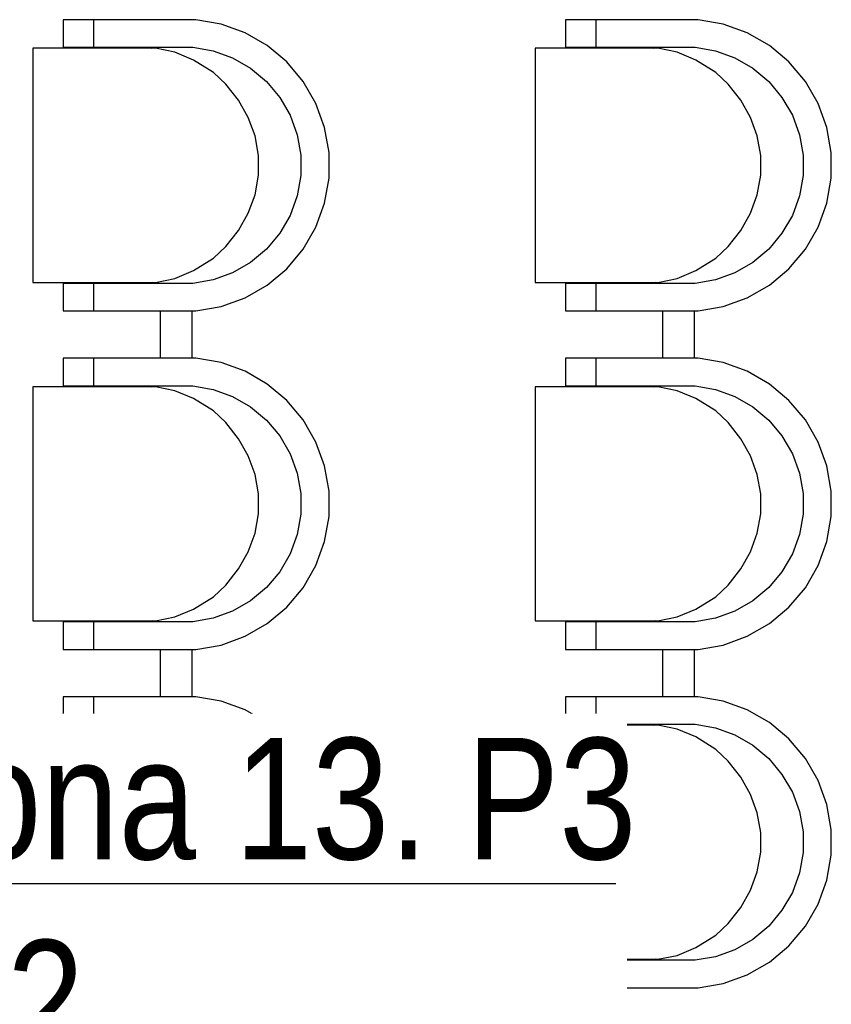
# Model space of a CAD drawing. Header units: millimetres. Extents: x -1662057 to -197461, y -941126 to 63888.
# Tile 177 of 209: x -1576786 to -1575170, y -292470 to -290510. Entities that reach past the tile are written whole.
import ezdxf
from ezdxf import colors
from ezdxf.entities.mleader import LeaderData, LeaderLine
from ezdxf.math import Vec2, Vec3

# ---------------------------------------------------------------- set-up
doc = ezdxf.new("R2010")
doc.units = ezdxf.units.MM
doc.layers.add('hatch_mb', color=7, linetype='CONTINUOUS')
doc.layers.add('VS_AS', color=5, linetype='CONTINUOUS', lineweight=25)
doc.styles.add('MKM_Arial narrow', font='ARIALN.TTF')

# ---------------------------------------------------------------- blocks, each defined once
blk = doc.blocks.new('_None')

msp = doc.modelspace()

# ---------------------------------------------------------------- linework, layer by layer
at = {"layer": 'hatch_mb', "color": 251, "linetype": 'Continuous', "true_color": 0x636466}
for p, q in [((-1576699.08495, -290509.78808), (-1576699.08495, -290564.78808)), ((-1576434.95272, -290509.78808), (-1576699.08495, -290509.78808)), ((-1576699.08495, -290509.78808), (-1576699.08495, -290564.78808)), ((-1576434.95272, -290509.78808), (-1576699.08495, -290509.78808)), ((-1576638.39812, -290509.78808), (-1576638.58601, -290564.78808)), ((-1576638.39812, -290509.78808), (-1576638.58601, -290564.78808)), ((-1576384.86662, -290518.60008), (-1576434.95272, -290509.78808)), ((-1576384.86662, -290518.60008), (-1576434.95272, -290509.78808)), ((-1575699.08495, -290509.78808), (-1575699.08495, -290564.78808)), ((-1575434.95272, -290509.78808), (-1575699.08495, -290509.78808)), ((-1575699.08495, -290509.78808), (-1575699.08495, -290564.78808)), ((-1575434.95272, -290509.78808), (-1575699.08495, -290509.78808)), ((-1575638.39812, -290509.78808), (-1575638.58601, -290564.78808)), ((-1575638.39812, -290509.78808), (-1575638.58601, -290564.78808)), ((-1575384.86662, -290518.60008), (-1575434.95272, -290509.78808)), ((-1575384.86662, -290518.60008), (-1575434.95272, -290509.78808)), ((-1576337.07475, -290535.95508), (-1576384.86662, -290518.60008)), ((-1576337.07475, -290535.95508), (-1576384.86662, -290518.60008)), ((-1576293.02842, -290561.32608), (-1576337.07475, -290535.95508)), ((-1576293.02842, -290561.32608), (-1576337.07475, -290535.95508)), ((-1575337.07475, -290535.95508), (-1575384.86662, -290518.60008)), ((-1575337.07475, -290535.95508), (-1575384.86662, -290518.60008)), ((-1575293.02842, -290561.32608), (-1575337.07475, -290535.95508)), ((-1575293.02842, -290561.32608), (-1575337.07475, -290535.95508)), ((-1576515.17616, -290566.78808), (-1576759.48073, -290566.78808)), ((-1576759.48073, -290566.78808), (-1576759.48073, -291032.78808)), ((-1576515.17616, -290566.78808), (-1576759.48073, -290566.78808)), ((-1576759.48073, -290566.78808), (-1576759.48073, -291032.78808)), ((-1576699.08495, -290564.78808), (-1576440.96183, -290564.78808)), ((-1576699.08495, -290564.78808), (-1576440.96183, -290564.78808)), ((-1576537.03742, -290564.78808), (-1576523.33208, -290566.78808)), ((-1576537.03742, -290564.78808), (-1576523.33208, -290566.78808)), ((-1576476.47241, -290574.62508), (-1576515.17616, -290566.78808)), ((-1576476.47241, -290574.62508), (-1576515.17616, -290566.78808)), ((-1576439.54253, -290590.09008), (-1576476.47241, -290574.62508)), ((-1576439.54253, -290590.09008), (-1576476.47241, -290574.62508)), ((-1576440.96183, -290564.78808), (-1576400.37436, -290571.92808)), ((-1576440.96183, -290564.78808), (-1576400.37436, -290571.92808)), ((-1576400.37436, -290571.92808), (-1576361.64616, -290585.99208)), ((-1576400.37436, -290571.92808), (-1576361.64616, -290585.99208)), ((-1576254.06867, -290593.94408), (-1576293.02842, -290561.32608)), ((-1576254.06867, -290593.94408), (-1576293.02842, -290561.32608)), ((-1575515.17616, -290566.78808), (-1575759.48073, -290566.78808)), ((-1575759.48073, -290566.78808), (-1575759.48073, -291032.78808)), ((-1575515.17616, -290566.78808), (-1575759.48073, -290566.78808)), ((-1575759.48073, -290566.78808), (-1575759.48073, -291032.78808)), ((-1575699.08495, -290564.78808), (-1575440.96183, -290564.78808)), ((-1575699.08495, -290564.78808), (-1575440.96183, -290564.78808)), ((-1575537.03742, -290564.78808), (-1575523.33208, -290566.78808)), ((-1575537.03742, -290564.78808), (-1575523.33208, -290566.78808)), ((-1575476.47241, -290574.62508), (-1575515.17616, -290566.78808)), ((-1575476.47241, -290574.62508), (-1575515.17616, -290566.78808)), ((-1575439.54253, -290590.09008), (-1575476.47241, -290574.62508)), ((-1575439.54253, -290590.09008), (-1575476.47241, -290574.62508)), ((-1575440.96183, -290564.78808), (-1575400.37436, -290571.92808)), ((-1575440.96183, -290564.78808), (-1575400.37436, -290571.92808)), ((-1575400.37436, -290571.92808), (-1575361.64616, -290585.99208)), ((-1575400.37436, -290571.92808), (-1575361.64616, -290585.99208)), ((-1575254.06867, -290593.94408), (-1575293.02842, -290561.32608)), ((-1575254.06867, -290593.94408), (-1575293.02842, -290561.32608)), ((-1576399.5171, -290614.77508), (-1576439.54253, -290590.09008)), ((-1576399.5171, -290614.77508), (-1576439.54253, -290590.09008)), ((-1576361.64616, -290585.99208), (-1576325.95484, -290606.55208)), ((-1576361.64616, -290585.99208), (-1576325.95484, -290606.55208)), ((-1576221.37625, -290632.81508), (-1576254.06867, -290593.94408)), ((-1576221.37625, -290632.81508), (-1576254.06867, -290593.94408)), ((-1575399.5171, -290614.77508), (-1575439.54253, -290590.09008)), ((-1575399.5171, -290614.77508), (-1575439.54253, -290590.09008)), ((-1575361.64616, -290585.99208), (-1575325.95484, -290606.55208)), ((-1575361.64616, -290585.99208), (-1575325.95484, -290606.55208)), ((-1575221.37625, -290632.81508), (-1575254.06867, -290593.94408)), ((-1575221.37625, -290632.81508), (-1575254.06867, -290593.94408)), ((-1576375.40063, -290638.08108), (-1576399.5171, -290614.77508)), ((-1576375.40063, -290638.08108), (-1576399.5171, -290614.77508)), ((-1576325.95484, -290606.55208), (-1576294.38296, -290632.98308)), ((-1576325.95484, -290606.55208), (-1576294.38296, -290632.98308)), ((-1575375.40063, -290638.08108), (-1575399.5171, -290614.77508)), ((-1575375.40063, -290638.08108), (-1575399.5171, -290614.77508)), ((-1575325.95484, -290606.55208), (-1575294.38296, -290632.98308)), ((-1575325.95484, -290606.55208), (-1575294.38296, -290632.98308)), ((-1576294.38296, -290632.98308), (-1576267.89161, -290664.48308)), ((-1576294.38296, -290632.98308), (-1576267.89161, -290664.48308)), ((-1576195.94731, -290676.76108), (-1576221.37625, -290632.81508)), ((-1576195.94731, -290676.76108), (-1576221.37625, -290632.81508)), ((-1575294.38296, -290632.98308), (-1575267.89161, -290664.48308)), ((-1575294.38296, -290632.98308), (-1575267.89161, -290664.48308)), ((-1575195.94731, -290676.76108), (-1575221.37625, -290632.81508)), ((-1575195.94731, -290676.76108), (-1575221.37625, -290632.81508)), ((-1576350.13917, -290670.24008), (-1576375.40063, -290638.08108)), ((-1576350.13917, -290670.24008), (-1576375.40063, -290638.08108)), ((-1575350.13917, -290670.24008), (-1575375.40063, -290638.08108)), ((-1575350.13917, -290670.24008), (-1575375.40063, -290638.08108)), ((-1576330.48882, -290704.33608), (-1576350.13917, -290670.24008)), ((-1576330.48882, -290704.33608), (-1576350.13917, -290670.24008)), ((-1576267.89161, -290664.48308), (-1576247.28465, -290700.09308)), ((-1576267.89161, -290664.48308), (-1576247.28465, -290700.09308)), ((-1575330.48882, -290704.33608), (-1575350.13917, -290670.24008)), ((-1575330.48882, -290704.33608), (-1575350.13917, -290670.24008)), ((-1575267.89161, -290664.48308), (-1575247.28465, -290700.09308)), ((-1575267.89161, -290664.48308), (-1575247.28465, -290700.09308)), ((-1576178.55269, -290724.44408), (-1576195.94731, -290676.76108)), ((-1576178.55269, -290724.44408), (-1576195.94731, -290676.76108)), ((-1575178.55269, -290724.44408), (-1575195.94731, -290676.76108)), ((-1575178.55269, -290724.44408), (-1575195.94731, -290676.76108)), ((-1576317.04752, -290741.33108), (-1576330.48882, -290704.33608)), ((-1576317.04752, -290741.33108), (-1576330.48882, -290704.33608)), ((-1576247.28465, -290700.09308), (-1576233.18859, -290738.73308)), ((-1576247.28465, -290700.09308), (-1576233.18859, -290738.73308)), ((-1575317.04752, -290741.33108), (-1575330.48882, -290704.33608)), ((-1575317.04752, -290741.33108), (-1575330.48882, -290704.33608)), ((-1575247.28465, -290700.09308), (-1575233.18859, -290738.73308)), ((-1575247.28465, -290700.09308), (-1575233.18859, -290738.73308)), ((-1576169.72056, -290774.41608), (-1576178.55269, -290724.44408)), ((-1576169.72056, -290774.41608), (-1576178.55269, -290724.44408)), ((-1575169.72056, -290774.41608), (-1575178.55269, -290724.44408)), ((-1575169.72056, -290774.41608), (-1575178.55269, -290724.44408)), ((-1576310.22255, -290780.10308), (-1576317.04752, -290741.33108)), ((-1576310.22255, -290780.10308), (-1576317.04752, -290741.33108)), ((-1576233.18859, -290738.73308), (-1576226.03228, -290779.22808)), ((-1576233.18859, -290738.73308), (-1576226.03228, -290779.22808)), ((-1575310.22255, -290780.10308), (-1575317.04752, -290741.33108)), ((-1575310.22255, -290780.10308), (-1575317.04752, -290741.33108)), ((-1575233.18859, -290738.73308), (-1575226.03228, -290779.22808)), ((-1575233.18859, -290738.73308), (-1575226.03228, -290779.22808)), ((-1576310.22255, -290819.47308), (-1576310.22255, -290780.10308)), ((-1576310.22255, -290819.47308), (-1576310.22255, -290780.10308)), ((-1576226.03228, -290779.22808), (-1576226.03228, -290820.34808)), ((-1576226.03228, -290779.22808), (-1576226.03228, -290820.34808)), ((-1576169.72056, -290825.16008), (-1576169.72056, -290774.41608)), ((-1576169.72056, -290825.16008), (-1576169.72056, -290774.41608)), ((-1575310.22255, -290819.47308), (-1575310.22255, -290780.10308)), ((-1575310.22255, -290819.47308), (-1575310.22255, -290780.10308)), ((-1575226.03228, -290779.22808), (-1575226.03228, -290820.34808)), ((-1575226.03228, -290779.22808), (-1575226.03228, -290820.34808)), ((-1575169.72056, -290825.16008), (-1575169.72056, -290774.41608)), ((-1575169.72056, -290825.16008), (-1575169.72056, -290774.41608)), ((-1576317.04752, -290858.24508), (-1576310.22255, -290819.47308)), ((-1576317.04752, -290858.24508), (-1576310.22255, -290819.47308)), ((-1576226.03228, -290820.34808), (-1576233.18859, -290860.84308)), ((-1576226.03228, -290820.34808), (-1576233.18859, -290860.84308)), ((-1576178.55269, -290875.13208), (-1576169.72056, -290825.16008)), ((-1576178.55269, -290875.13208), (-1576169.72056, -290825.16008)), ((-1575317.04752, -290858.24508), (-1575310.22255, -290819.47308)), ((-1575317.04752, -290858.24508), (-1575310.22255, -290819.47308)), ((-1575226.03228, -290820.34808), (-1575233.18859, -290860.84308)), ((-1575226.03228, -290820.34808), (-1575233.18859, -290860.84308)), ((-1575178.55269, -290875.13208), (-1575169.72056, -290825.16008)), ((-1575178.55269, -290875.13208), (-1575169.72056, -290825.16008)), ((-1576330.48882, -290895.24008), (-1576317.04752, -290858.24508)), ((-1576330.48882, -290895.24008), (-1576317.04752, -290858.24508)), ((-1576233.18859, -290860.84308), (-1576247.28465, -290899.48308)), ((-1576233.18859, -290860.84308), (-1576247.28465, -290899.48308)), ((-1575330.48882, -290895.24008), (-1575317.04752, -290858.24508)), ((-1575330.48882, -290895.24008), (-1575317.04752, -290858.24508)), ((-1575233.18859, -290860.84308), (-1575247.28465, -290899.48308)), ((-1575233.18859, -290860.84308), (-1575247.28465, -290899.48308)), ((-1576195.94731, -290922.81508), (-1576178.55269, -290875.13208)), ((-1576195.94731, -290922.81508), (-1576178.55269, -290875.13208)), ((-1575195.94731, -290922.81508), (-1575178.55269, -290875.13208)), ((-1575195.94731, -290922.81508), (-1575178.55269, -290875.13208)), ((-1576350.13917, -290929.33608), (-1576330.48882, -290895.24008)), ((-1576350.13917, -290929.33608), (-1576330.48882, -290895.24008)), ((-1576247.28465, -290899.48308), (-1576267.89161, -290935.09308)), ((-1576247.28465, -290899.48308), (-1576267.89161, -290935.09308)), ((-1575350.13917, -290929.33608), (-1575330.48882, -290895.24008)), ((-1575350.13917, -290929.33608), (-1575330.48882, -290895.24008)), ((-1575247.28465, -290899.48308), (-1575267.89161, -290935.09308)), ((-1575247.28465, -290899.48308), (-1575267.89161, -290935.09308)), ((-1576221.37625, -290966.76108), (-1576195.94731, -290922.81508)), ((-1576221.37625, -290966.76108), (-1576195.94731, -290922.81508)), ((-1575221.37625, -290966.76108), (-1575195.94731, -290922.81508)), ((-1575221.37625, -290966.76108), (-1575195.94731, -290922.81508)), ((-1576375.40063, -290961.49508), (-1576350.13917, -290929.33608)), ((-1576375.40063, -290961.49508), (-1576350.13917, -290929.33608)), ((-1576267.89161, -290935.09308), (-1576294.38296, -290966.59308)), ((-1576267.89161, -290935.09308), (-1576294.38296, -290966.59308)), ((-1575375.40063, -290961.49508), (-1575350.13917, -290929.33608)), ((-1575375.40063, -290961.49508), (-1575350.13917, -290929.33608)), ((-1575267.89161, -290935.09308), (-1575294.38296, -290966.59308)), ((-1575267.89161, -290935.09308), (-1575294.38296, -290966.59308)), ((-1576399.5171, -290984.80108), (-1576375.40063, -290961.49508)), ((-1576399.5171, -290984.80108), (-1576375.40063, -290961.49508)), ((-1576294.38296, -290966.59308), (-1576325.95484, -290993.02408)), ((-1576294.38296, -290966.59308), (-1576325.95484, -290993.02408)), ((-1576254.06867, -291005.63208), (-1576221.37625, -290966.76108)), ((-1576254.06867, -291005.63208), (-1576221.37625, -290966.76108)), ((-1575399.5171, -290984.80108), (-1575375.40063, -290961.49508)), ((-1575399.5171, -290984.80108), (-1575375.40063, -290961.49508)), ((-1575294.38296, -290966.59308), (-1575325.95484, -290993.02408)), ((-1575294.38296, -290966.59308), (-1575325.95484, -290993.02408)), ((-1575254.06867, -291005.63208), (-1575221.37625, -290966.76108)), ((-1575254.06867, -291005.63208), (-1575221.37625, -290966.76108)), ((-1576439.54253, -291009.48608), (-1576399.5171, -290984.80108)), ((-1576439.54253, -291009.48608), (-1576399.5171, -290984.80108)), ((-1575439.54253, -291009.48608), (-1575399.5171, -290984.80108)), ((-1575439.54253, -291009.48608), (-1575399.5171, -290984.80108)), ((-1576325.95484, -290993.02408), (-1576361.64616, -291013.58408)), ((-1576325.95484, -290993.02408), (-1576361.64616, -291013.58408)), ((-1576293.02842, -291038.25008), (-1576254.06867, -291005.63208)), ((-1576293.02842, -291038.25008), (-1576254.06867, -291005.63208)), ((-1575325.95484, -290993.02408), (-1575361.64616, -291013.58408)), ((-1575325.95484, -290993.02408), (-1575361.64616, -291013.58408)), ((-1575293.02842, -291038.25008), (-1575254.06867, -291005.63208)), ((-1575293.02842, -291038.25008), (-1575254.06867, -291005.63208)), ((-1576515.17616, -291032.78808), (-1576476.47241, -291024.95108)), ((-1576515.17616, -291032.78808), (-1576476.47241, -291024.95108)), ((-1576476.47241, -291024.95108), (-1576439.54253, -291009.48608)), ((-1576476.47241, -291024.95108), (-1576439.54253, -291009.48608)), ((-1576361.64616, -291013.58408), (-1576400.37436, -291027.64808)), ((-1576361.64616, -291013.58408), (-1576400.37436, -291027.64808)), ((-1575515.17616, -291032.78808), (-1575476.47241, -291024.95108)), ((-1575515.17616, -291032.78808), (-1575476.47241, -291024.95108)), ((-1575476.47241, -291024.95108), (-1575439.54253, -291009.48608)), ((-1575476.47241, -291024.95108), (-1575439.54253, -291009.48608)), ((-1575361.64616, -291013.58408), (-1575400.37436, -291027.64808)), ((-1575361.64616, -291013.58408), (-1575400.37436, -291027.64808)), ((-1576759.48073, -291032.78808), (-1576515.17616, -291032.78808)), ((-1576759.48073, -291032.78808), (-1576515.17616, -291032.78808)), ((-1576440.96183, -291034.78808), (-1576699.08495, -291034.78808)), ((-1576699.08495, -291034.78808), (-1576699.08495, -291089.78808)), ((-1576440.96183, -291034.78808), (-1576699.08495, -291034.78808)), ((-1576699.08495, -291034.78808), (-1576699.08495, -291089.78808)), ((-1576638.58601, -291034.78808), (-1576638.39812, -291089.78808)), ((-1576638.58601, -291034.78808), (-1576638.39812, -291089.78808)), ((-1576527.22868, -291034.17408), (-1576551.74545, -291034.78808)), ((-1576527.22868, -291034.17408), (-1576551.74545, -291034.78808)), ((-1576520.55429, -291032.78808), (-1576527.22868, -291034.17408)), ((-1576520.55429, -291032.78808), (-1576527.22868, -291034.17408)), ((-1576400.37436, -291027.64808), (-1576440.96183, -291034.78808)), ((-1576400.37436, -291027.64808), (-1576440.96183, -291034.78808)), ((-1576337.07475, -291063.62108), (-1576293.02842, -291038.25008)), ((-1576337.07475, -291063.62108), (-1576293.02842, -291038.25008)), ((-1575759.48073, -291032.78808), (-1575515.17616, -291032.78808)), ((-1575759.48073, -291032.78808), (-1575515.17616, -291032.78808)), ((-1575440.96183, -291034.78808), (-1575699.08495, -291034.78808)), ((-1575699.08495, -291034.78808), (-1575699.08495, -291089.78808)), ((-1575440.96183, -291034.78808), (-1575699.08495, -291034.78808)), ((-1575699.08495, -291034.78808), (-1575699.08495, -291089.78808)), ((-1575638.58601, -291034.78808), (-1575638.39812, -291089.78808)), ((-1575638.58601, -291034.78808), (-1575638.39812, -291089.78808)), ((-1575527.22868, -291034.17408), (-1575551.74545, -291034.78808)), ((-1575527.22868, -291034.17408), (-1575551.74545, -291034.78808)), ((-1575520.55429, -291032.78808), (-1575527.22868, -291034.17408)), ((-1575520.55429, -291032.78808), (-1575527.22868, -291034.17408)), ((-1575400.37436, -291027.64808), (-1575440.96183, -291034.78808)), ((-1575400.37436, -291027.64808), (-1575440.96183, -291034.78808)), ((-1575337.07475, -291063.62108), (-1575293.02842, -291038.25008)), ((-1575337.07475, -291063.62108), (-1575293.02842, -291038.25008)), ((-1576384.86662, -291080.97608), (-1576337.07475, -291063.62108)), ((-1576384.86662, -291080.97608), (-1576337.07475, -291063.62108)), ((-1575384.86662, -291080.97608), (-1575337.07475, -291063.62108)), ((-1575384.86662, -291080.97608), (-1575337.07475, -291063.62108)), ((-1576434.95272, -291089.78808), (-1576384.86662, -291080.97608)), ((-1576434.95272, -291089.78808), (-1576384.86662, -291080.97608)), ((-1575434.95272, -291089.78808), (-1575384.86662, -291080.97608)), ((-1575434.95272, -291089.78808), (-1575384.86662, -291080.97608)), ((-1576699.08495, -291089.78808), (-1576434.95272, -291089.78808)), ((-1576699.08495, -291089.78808), (-1576434.95272, -291089.78808)), ((-1576505.98495, -291089.78808), (-1576505.98495, -291183.78808)), ((-1576505.98495, -291089.78808), (-1576505.98495, -291183.78808)), ((-1576442.98495, -291089.78808), (-1576442.98495, -291183.78808)), ((-1576442.98495, -291089.78808), (-1576442.98495, -291183.78808)), ((-1575699.08495, -291089.78808), (-1575434.95272, -291089.78808)), ((-1575699.08495, -291089.78808), (-1575434.95272, -291089.78808)), ((-1575505.98495, -291089.78808), (-1575505.98495, -291183.78808)), ((-1575505.98495, -291089.78808), (-1575505.98495, -291183.78808)), ((-1575442.98495, -291089.78808), (-1575442.98495, -291183.78808)), ((-1575442.98495, -291089.78808), (-1575442.98495, -291183.78808)), ((-1576699.08495, -291183.78808), (-1576699.08495, -291238.78808)), ((-1576434.95272, -291183.78808), (-1576699.08495, -291183.78808)), ((-1576699.08495, -291183.78808), (-1576699.08495, -291238.78808)), ((-1576434.95272, -291183.78808), (-1576699.08495, -291183.78808)), ((-1576638.39812, -291183.78808), (-1576638.58601, -291238.78808)), ((-1576638.39812, -291183.78808), (-1576638.58601, -291238.78808)), ((-1576384.86662, -291192.60008), (-1576434.95272, -291183.78808)), ((-1576384.86662, -291192.60008), (-1576434.95272, -291183.78808)), ((-1576337.07475, -291209.95508), (-1576384.86662, -291192.60008)), ((-1576337.07475, -291209.95508), (-1576384.86662, -291192.60008)), ((-1575699.08495, -291183.78808), (-1575699.08495, -291238.78808)), ((-1575434.95272, -291183.78808), (-1575699.08495, -291183.78808)), ((-1575699.08495, -291183.78808), (-1575699.08495, -291238.78808)), ((-1575434.95272, -291183.78808), (-1575699.08495, -291183.78808)), ((-1575638.39812, -291183.78808), (-1575638.58601, -291238.78808)), ((-1575638.39812, -291183.78808), (-1575638.58601, -291238.78808)), ((-1575384.86662, -291192.60008), (-1575434.95272, -291183.78808)), ((-1575384.86662, -291192.60008), (-1575434.95272, -291183.78808)), ((-1575337.07475, -291209.95508), (-1575384.86662, -291192.60008)), ((-1575337.07475, -291209.95508), (-1575384.86662, -291192.60008)), ((-1576293.02842, -291235.32608), (-1576337.07475, -291209.95508)), ((-1576293.02842, -291235.32608), (-1576337.07475, -291209.95508)), ((-1575293.02842, -291235.32608), (-1575337.07475, -291209.95508)), ((-1575293.02842, -291235.32608), (-1575337.07475, -291209.95508)), ((-1576759.48073, -291240.78808), (-1576759.48073, -291706.78808)), ((-1576515.17616, -291240.78808), (-1576759.48073, -291240.78808)), ((-1576759.48073, -291240.78808), (-1576759.48073, -291706.78808)), ((-1576515.17616, -291240.78808), (-1576759.48073, -291240.78808)), ((-1576699.08495, -291238.78808), (-1576440.96183, -291238.78808)), ((-1576699.08495, -291238.78808), (-1576440.96183, -291238.78808)), ((-1576537.03742, -291238.78808), (-1576523.33208, -291240.78808)), ((-1576537.03742, -291238.78808), (-1576523.33208, -291240.78808)), ((-1576476.47241, -291248.62508), (-1576515.17616, -291240.78808)), ((-1576476.47241, -291248.62508), (-1576515.17616, -291240.78808)), ((-1576440.96183, -291238.78808), (-1576400.37436, -291245.92808)), ((-1576440.96183, -291238.78808), (-1576400.37436, -291245.92808)), ((-1576254.06867, -291267.94408), (-1576293.02842, -291235.32608)), ((-1576254.06867, -291267.94408), (-1576293.02842, -291235.32608)), ((-1575759.48073, -291240.78808), (-1575759.48073, -291706.78808)), ((-1575515.17616, -291240.78808), (-1575759.48073, -291240.78808)), ((-1575759.48073, -291240.78808), (-1575759.48073, -291706.78808)), ((-1575515.17616, -291240.78808), (-1575759.48073, -291240.78808)), ((-1575699.08495, -291238.78808), (-1575440.96183, -291238.78808)), ((-1575699.08495, -291238.78808), (-1575440.96183, -291238.78808)), ((-1575537.03742, -291238.78808), (-1575523.33208, -291240.78808)), ((-1575537.03742, -291238.78808), (-1575523.33208, -291240.78808)), ((-1575476.47241, -291248.62508), (-1575515.17616, -291240.78808)), ((-1575476.47241, -291248.62508), (-1575515.17616, -291240.78808)), ((-1575440.96183, -291238.78808), (-1575400.37436, -291245.92808)), ((-1575440.96183, -291238.78808), (-1575400.37436, -291245.92808)), ((-1575254.06867, -291267.94408), (-1575293.02842, -291235.32608)), ((-1575254.06867, -291267.94408), (-1575293.02842, -291235.32608)), ((-1576439.54253, -291264.09008), (-1576476.47241, -291248.62508)), ((-1576439.54253, -291264.09008), (-1576476.47241, -291248.62508)), ((-1576400.37436, -291245.92808), (-1576361.64616, -291259.99208)), ((-1576400.37436, -291245.92808), (-1576361.64616, -291259.99208)), ((-1576361.64616, -291259.99208), (-1576325.95484, -291280.55208)), ((-1576361.64616, -291259.99208), (-1576325.95484, -291280.55208)), ((-1575439.54253, -291264.09008), (-1575476.47241, -291248.62508)), ((-1575439.54253, -291264.09008), (-1575476.47241, -291248.62508)), ((-1575400.37436, -291245.92808), (-1575361.64616, -291259.99208)), ((-1575400.37436, -291245.92808), (-1575361.64616, -291259.99208)), ((-1575361.64616, -291259.99208), (-1575325.95484, -291280.55208)), ((-1575361.64616, -291259.99208), (-1575325.95484, -291280.55208)), ((-1576399.5171, -291288.77508), (-1576439.54253, -291264.09008)), ((-1576399.5171, -291288.77508), (-1576439.54253, -291264.09008)), ((-1576325.95484, -291280.55208), (-1576294.38296, -291306.98308)), ((-1576325.95484, -291280.55208), (-1576294.38296, -291306.98308)), ((-1576221.37625, -291306.81508), (-1576254.06867, -291267.94408)), ((-1576221.37625, -291306.81508), (-1576254.06867, -291267.94408)), ((-1575399.5171, -291288.77508), (-1575439.54253, -291264.09008)), ((-1575399.5171, -291288.77508), (-1575439.54253, -291264.09008)), ((-1575325.95484, -291280.55208), (-1575294.38296, -291306.98308)), ((-1575325.95484, -291280.55208), (-1575294.38296, -291306.98308)), ((-1575221.37625, -291306.81508), (-1575254.06867, -291267.94408)), ((-1575221.37625, -291306.81508), (-1575254.06867, -291267.94408)), ((-1576375.40063, -291312.08108), (-1576399.5171, -291288.77508)), ((-1576375.40063, -291312.08108), (-1576399.5171, -291288.77508)), ((-1575375.40063, -291312.08108), (-1575399.5171, -291288.77508)), ((-1575375.40063, -291312.08108), (-1575399.5171, -291288.77508)), ((-1576350.13917, -291344.24008), (-1576375.40063, -291312.08108)), ((-1576350.13917, -291344.24008), (-1576375.40063, -291312.08108)), ((-1576294.38296, -291306.98308), (-1576267.89161, -291338.48308)), ((-1576294.38296, -291306.98308), (-1576267.89161, -291338.48308)), ((-1576195.94731, -291350.76108), (-1576221.37625, -291306.81508)), ((-1576195.94731, -291350.76108), (-1576221.37625, -291306.81508)), ((-1575350.13917, -291344.24008), (-1575375.40063, -291312.08108)), ((-1575350.13917, -291344.24008), (-1575375.40063, -291312.08108)), ((-1575294.38296, -291306.98308), (-1575267.89161, -291338.48308)), ((-1575294.38296, -291306.98308), (-1575267.89161, -291338.48308)), ((-1575195.94731, -291350.76108), (-1575221.37625, -291306.81508)), ((-1575195.94731, -291350.76108), (-1575221.37625, -291306.81508)), ((-1576267.89161, -291338.48308), (-1576247.28465, -291374.09308)), ((-1576267.89161, -291338.48308), (-1576247.28465, -291374.09308)), ((-1575267.89161, -291338.48308), (-1575247.28465, -291374.09308)), ((-1575267.89161, -291338.48308), (-1575247.28465, -291374.09308)), ((-1576330.48882, -291378.33608), (-1576350.13917, -291344.24008)), ((-1576330.48882, -291378.33608), (-1576350.13917, -291344.24008)), ((-1576178.55269, -291398.44408), (-1576195.94731, -291350.76108)), ((-1576178.55269, -291398.44408), (-1576195.94731, -291350.76108)), ((-1575330.48882, -291378.33608), (-1575350.13917, -291344.24008)), ((-1575330.48882, -291378.33608), (-1575350.13917, -291344.24008)), ((-1575178.55269, -291398.44408), (-1575195.94731, -291350.76108)), ((-1575178.55269, -291398.44408), (-1575195.94731, -291350.76108)), ((-1576317.04752, -291415.33108), (-1576330.48882, -291378.33608)), ((-1576317.04752, -291415.33108), (-1576330.48882, -291378.33608)), ((-1576247.28465, -291374.09308), (-1576233.18859, -291412.73308)), ((-1576247.28465, -291374.09308), (-1576233.18859, -291412.73308)), ((-1575317.04752, -291415.33108), (-1575330.48882, -291378.33608)), ((-1575317.04752, -291415.33108), (-1575330.48882, -291378.33608)), ((-1575247.28465, -291374.09308), (-1575233.18859, -291412.73308)), ((-1575247.28465, -291374.09308), (-1575233.18859, -291412.73308)), ((-1576169.72056, -291448.41608), (-1576178.55269, -291398.44408)), ((-1576169.72056, -291448.41608), (-1576178.55269, -291398.44408)), ((-1575169.72056, -291448.41608), (-1575178.55269, -291398.44408)), ((-1575169.72056, -291448.41608), (-1575178.55269, -291398.44408)), ((-1576310.22255, -291454.10308), (-1576317.04752, -291415.33108)), ((-1576310.22255, -291454.10308), (-1576317.04752, -291415.33108)), ((-1576233.18859, -291412.73308), (-1576226.03228, -291453.22808)), ((-1576233.18859, -291412.73308), (-1576226.03228, -291453.22808)), ((-1575310.22255, -291454.10308), (-1575317.04752, -291415.33108)), ((-1575310.22255, -291454.10308), (-1575317.04752, -291415.33108)), ((-1575233.18859, -291412.73308), (-1575226.03228, -291453.22808)), ((-1575233.18859, -291412.73308), (-1575226.03228, -291453.22808)), ((-1576310.22255, -291493.47308), (-1576310.22255, -291454.10308)), ((-1576310.22255, -291493.47308), (-1576310.22255, -291454.10308)), ((-1576226.03228, -291453.22808), (-1576226.03228, -291494.34808)), ((-1576226.03228, -291453.22808), (-1576226.03228, -291494.34808)), ((-1576169.72056, -291499.16008), (-1576169.72056, -291448.41608)), ((-1576169.72056, -291499.16008), (-1576169.72056, -291448.41608)), ((-1575310.22255, -291493.47308), (-1575310.22255, -291454.10308)), ((-1575310.22255, -291493.47308), (-1575310.22255, -291454.10308)), ((-1575226.03228, -291453.22808), (-1575226.03228, -291494.34808)), ((-1575226.03228, -291453.22808), (-1575226.03228, -291494.34808)), ((-1575169.72056, -291499.16008), (-1575169.72056, -291448.41608)), ((-1575169.72056, -291499.16008), (-1575169.72056, -291448.41608)), ((-1576317.04752, -291532.24508), (-1576310.22255, -291493.47308)), ((-1576317.04752, -291532.24508), (-1576310.22255, -291493.47308)), ((-1576226.03228, -291494.34808), (-1576233.18859, -291534.84308)), ((-1576226.03228, -291494.34808), (-1576233.18859, -291534.84308)), ((-1575317.04752, -291532.24508), (-1575310.22255, -291493.47308)), ((-1575317.04752, -291532.24508), (-1575310.22255, -291493.47308)), ((-1575226.03228, -291494.34808), (-1575233.18859, -291534.84308)), ((-1575226.03228, -291494.34808), (-1575233.18859, -291534.84308)), ((-1576178.55269, -291549.13208), (-1576169.72056, -291499.16008)), ((-1576178.55269, -291549.13208), (-1576169.72056, -291499.16008)), ((-1575178.55269, -291549.13208), (-1575169.72056, -291499.16008)), ((-1575178.55269, -291549.13208), (-1575169.72056, -291499.16008)), ((-1576330.48882, -291569.24008), (-1576317.04752, -291532.24508)), ((-1576330.48882, -291569.24008), (-1576317.04752, -291532.24508)), ((-1576233.18859, -291534.84308), (-1576247.28465, -291573.48308)), ((-1576233.18859, -291534.84308), (-1576247.28465, -291573.48308)), ((-1575330.48882, -291569.24008), (-1575317.04752, -291532.24508)), ((-1575330.48882, -291569.24008), (-1575317.04752, -291532.24508)), ((-1575233.18859, -291534.84308), (-1575247.28465, -291573.48308)), ((-1575233.18859, -291534.84308), (-1575247.28465, -291573.48308)), ((-1576195.94731, -291596.81508), (-1576178.55269, -291549.13208)), ((-1576195.94731, -291596.81508), (-1576178.55269, -291549.13208)), ((-1575195.94731, -291596.81508), (-1575178.55269, -291549.13208)), ((-1575195.94731, -291596.81508), (-1575178.55269, -291549.13208)), ((-1576350.13917, -291603.33608), (-1576330.48882, -291569.24008)), ((-1576350.13917, -291603.33608), (-1576330.48882, -291569.24008)), ((-1576247.28465, -291573.48308), (-1576267.89161, -291609.09308)), ((-1576247.28465, -291573.48308), (-1576267.89161, -291609.09308)), ((-1575350.13917, -291603.33608), (-1575330.48882, -291569.24008)), ((-1575350.13917, -291603.33608), (-1575330.48882, -291569.24008)), ((-1575247.28465, -291573.48308), (-1575267.89161, -291609.09308)), ((-1575247.28465, -291573.48308), (-1575267.89161, -291609.09308)), ((-1576375.40063, -291635.49508), (-1576350.13917, -291603.33608)), ((-1576375.40063, -291635.49508), (-1576350.13917, -291603.33608)), ((-1576267.89161, -291609.09308), (-1576294.38296, -291640.59308)), ((-1576267.89161, -291609.09308), (-1576294.38296, -291640.59308)), ((-1576221.37625, -291640.76108), (-1576195.94731, -291596.81508)), ((-1576221.37625, -291640.76108), (-1576195.94731, -291596.81508)), ((-1575375.40063, -291635.49508), (-1575350.13917, -291603.33608)), ((-1575375.40063, -291635.49508), (-1575350.13917, -291603.33608)), ((-1575267.89161, -291609.09308), (-1575294.38296, -291640.59308)), ((-1575267.89161, -291609.09308), (-1575294.38296, -291640.59308)), ((-1575221.37625, -291640.76108), (-1575195.94731, -291596.81508)), ((-1575221.37625, -291640.76108), (-1575195.94731, -291596.81508)), ((-1576399.5171, -291658.80108), (-1576375.40063, -291635.49508)), ((-1576399.5171, -291658.80108), (-1576375.40063, -291635.49508)), ((-1576294.38296, -291640.59308), (-1576325.95484, -291667.02408)), ((-1576294.38296, -291640.59308), (-1576325.95484, -291667.02408)), ((-1576254.06867, -291679.63208), (-1576221.37625, -291640.76108)), ((-1576254.06867, -291679.63208), (-1576221.37625, -291640.76108)), ((-1575399.5171, -291658.80108), (-1575375.40063, -291635.49508)), ((-1575399.5171, -291658.80108), (-1575375.40063, -291635.49508)), ((-1575294.38296, -291640.59308), (-1575325.95484, -291667.02408)), ((-1575294.38296, -291640.59308), (-1575325.95484, -291667.02408)), ((-1575254.06867, -291679.63208), (-1575221.37625, -291640.76108)), ((-1575254.06867, -291679.63208), (-1575221.37625, -291640.76108)), ((-1576439.54253, -291683.48608), (-1576399.5171, -291658.80108)), ((-1576439.54253, -291683.48608), (-1576399.5171, -291658.80108)), ((-1576325.95484, -291667.02408), (-1576361.64616, -291687.58408)), ((-1576325.95484, -291667.02408), (-1576361.64616, -291687.58408)), ((-1575439.54253, -291683.48608), (-1575399.5171, -291658.80108)), ((-1575439.54253, -291683.48608), (-1575399.5171, -291658.80108)), ((-1575325.95484, -291667.02408), (-1575361.64616, -291687.58408)), ((-1575325.95484, -291667.02408), (-1575361.64616, -291687.58408)), ((-1576476.47241, -291698.95108), (-1576439.54253, -291683.48608)), ((-1576476.47241, -291698.95108), (-1576439.54253, -291683.48608)), ((-1576361.64616, -291687.58408), (-1576400.37436, -291701.64808)), ((-1576361.64616, -291687.58408), (-1576400.37436, -291701.64808)), ((-1576293.02842, -291712.25008), (-1576254.06867, -291679.63208)), ((-1576293.02842, -291712.25008), (-1576254.06867, -291679.63208)), ((-1575476.47241, -291698.95108), (-1575439.54253, -291683.48608)), ((-1575476.47241, -291698.95108), (-1575439.54253, -291683.48608)), ((-1575361.64616, -291687.58408), (-1575400.37436, -291701.64808)), ((-1575361.64616, -291687.58408), (-1575400.37436, -291701.64808)), ((-1575293.02842, -291712.25008), (-1575254.06867, -291679.63208)), ((-1575293.02842, -291712.25008), (-1575254.06867, -291679.63208)), ((-1576759.48073, -291706.78808), (-1576515.17616, -291706.78808)), ((-1576759.48073, -291706.78808), (-1576515.17616, -291706.78808)), ((-1576699.08495, -291708.78808), (-1576699.08495, -291763.78808)), ((-1576440.96183, -291708.78808), (-1576699.08495, -291708.78808)), ((-1576699.08495, -291708.78808), (-1576699.08495, -291763.78808)), ((-1576440.96183, -291708.78808), (-1576699.08495, -291708.78808)), ((-1576638.58601, -291708.78808), (-1576638.39812, -291763.78808)), ((-1576638.58601, -291708.78808), (-1576638.39812, -291763.78808)), ((-1576527.22868, -291708.17408), (-1576551.74545, -291708.78808)), ((-1576527.22868, -291708.17408), (-1576551.74545, -291708.78808)), ((-1576520.55429, -291706.78808), (-1576527.22868, -291708.17408)), ((-1576520.55429, -291706.78808), (-1576527.22868, -291708.17408)), ((-1576515.17616, -291706.78808), (-1576476.47241, -291698.95108)), ((-1576515.17616, -291706.78808), (-1576476.47241, -291698.95108)), ((-1576400.37436, -291701.64808), (-1576440.96183, -291708.78808)), ((-1576400.37436, -291701.64808), (-1576440.96183, -291708.78808)), ((-1576337.07475, -291737.62108), (-1576293.02842, -291712.25008)), ((-1576337.07475, -291737.62108), (-1576293.02842, -291712.25008)), ((-1575759.48073, -291706.78808), (-1575515.17616, -291706.78808)), ((-1575759.48073, -291706.78808), (-1575515.17616, -291706.78808)), ((-1575699.08495, -291708.78808), (-1575699.08495, -291763.78808)), ((-1575440.96183, -291708.78808), (-1575699.08495, -291708.78808)), ((-1575699.08495, -291708.78808), (-1575699.08495, -291763.78808)), ((-1575440.96183, -291708.78808), (-1575699.08495, -291708.78808)), ((-1575638.58601, -291708.78808), (-1575638.39812, -291763.78808)), ((-1575638.58601, -291708.78808), (-1575638.39812, -291763.78808)), ((-1575527.22868, -291708.17408), (-1575551.74545, -291708.78808)), ((-1575527.22868, -291708.17408), (-1575551.74545, -291708.78808)), ((-1575520.55429, -291706.78808), (-1575527.22868, -291708.17408)), ((-1575520.55429, -291706.78808), (-1575527.22868, -291708.17408)), ((-1575515.17616, -291706.78808), (-1575476.47241, -291698.95108)), ((-1575515.17616, -291706.78808), (-1575476.47241, -291698.95108)), ((-1575400.37436, -291701.64808), (-1575440.96183, -291708.78808)), ((-1575400.37436, -291701.64808), (-1575440.96183, -291708.78808)), ((-1575337.07475, -291737.62108), (-1575293.02842, -291712.25008)), ((-1575337.07475, -291737.62108), (-1575293.02842, -291712.25008)), ((-1576384.86662, -291754.97608), (-1576337.07475, -291737.62108)), ((-1576384.86662, -291754.97608), (-1576337.07475, -291737.62108)), ((-1575384.86662, -291754.97608), (-1575337.07475, -291737.62108)), ((-1575384.86662, -291754.97608), (-1575337.07475, -291737.62108)), ((-1576699.08495, -291763.78808), (-1576434.95272, -291763.78808)), ((-1576699.08495, -291763.78808), (-1576434.95272, -291763.78808)), ((-1576505.98495, -291763.78808), (-1576505.98495, -291857.78808)), ((-1576442.98495, -291763.78808), (-1576442.98495, -291857.78808)), ((-1576434.95272, -291763.78808), (-1576384.86662, -291754.97608)), ((-1576434.95272, -291763.78808), (-1576384.86662, -291754.97608)), ((-1575699.08495, -291763.78808), (-1575434.95272, -291763.78808)), ((-1575699.08495, -291763.78808), (-1575434.95272, -291763.78808)), ((-1575505.98495, -291763.78808), (-1575505.98495, -291857.78808)), ((-1575442.98495, -291763.78808), (-1575442.98495, -291857.78808)), ((-1575434.95272, -291763.78808), (-1575384.86662, -291754.97608)), ((-1575434.95272, -291763.78808), (-1575384.86662, -291754.97608)), ((-1576699.08495, -291857.78808), (-1576699.08495, -291912.78808)), ((-1576434.95272, -291857.78808), (-1576699.08495, -291857.78808)), ((-1576638.39812, -291857.78808), (-1576638.58601, -291912.78808)), ((-1576384.86662, -291866.60008), (-1576434.95272, -291857.78808)), ((-1576337.07475, -291883.95508), (-1576384.86662, -291866.60008)), ((-1575699.08495, -291857.78808), (-1575699.08495, -291912.78808)), ((-1575434.95272, -291857.78808), (-1575699.08495, -291857.78808)), ((-1575638.39812, -291857.78808), (-1575638.58601, -291912.78808)), ((-1575384.86662, -291866.60008), (-1575434.95272, -291857.78808)), ((-1575337.07475, -291883.95508), (-1575384.86662, -291866.60008)), ((-1576293.02842, -291909.32608), (-1576337.07475, -291883.95508)), ((-1575293.02842, -291909.32608), (-1575337.07475, -291883.95508)), ((-1576759.48073, -291914.78808), (-1576759.48073, -292380.78808)), ((-1576515.17616, -291914.78808), (-1576759.48073, -291914.78808)), ((-1576699.08495, -291912.78808), (-1576440.96183, -291912.78808)), ((-1576537.03742, -291912.78808), (-1576523.33208, -291914.78808)), ((-1576476.47241, -291922.62508), (-1576515.17616, -291914.78808)), ((-1576439.54253, -291938.09008), (-1576476.47241, -291922.62508)), ((-1576440.96183, -291912.78808), (-1576400.37436, -291919.92808)), ((-1576400.37436, -291919.92808), (-1576361.64616, -291933.99208)), ((-1576254.06867, -291941.94408), (-1576293.02842, -291909.32608)), ((-1575759.48073, -291914.78808), (-1575759.48073, -292380.78808)), ((-1575515.17616, -291914.78808), (-1575759.48073, -291914.78808)), ((-1575699.08495, -291912.78808), (-1575440.96183, -291912.78808)), ((-1575537.03742, -291912.78808), (-1575523.33208, -291914.78808)), ((-1575476.47241, -291922.62508), (-1575515.17616, -291914.78808)), ((-1575439.54253, -291938.09008), (-1575476.47241, -291922.62508)), ((-1575440.96183, -291912.78808), (-1575400.37436, -291919.92808)), ((-1575400.37436, -291919.92808), (-1575361.64616, -291933.99208)), ((-1575254.06867, -291941.94408), (-1575293.02842, -291909.32608)), ((-1576399.5171, -291962.77508), (-1576439.54253, -291938.09008)), ((-1576361.64616, -291933.99208), (-1576325.95484, -291954.55208)), ((-1576221.37625, -291980.81508), (-1576254.06867, -291941.94408)), ((-1575399.5171, -291962.77508), (-1575439.54253, -291938.09008)), ((-1575361.64616, -291933.99208), (-1575325.95484, -291954.55208)), ((-1575221.37625, -291980.81508), (-1575254.06867, -291941.94408)), ((-1576375.40063, -291986.08108), (-1576399.5171, -291962.77508)), ((-1576325.95484, -291954.55208), (-1576294.38296, -291980.98308)), ((-1575375.40063, -291986.08108), (-1575399.5171, -291962.77508)), ((-1575325.95484, -291954.55208), (-1575294.38296, -291980.98308)), ((-1576350.13917, -292018.24008), (-1576375.40063, -291986.08108)), ((-1576294.38296, -291980.98308), (-1576267.89161, -292012.48308)), ((-1576195.94731, -292024.76108), (-1576221.37625, -291980.81508)), ((-1575350.13917, -292018.24008), (-1575375.40063, -291986.08108)), ((-1575294.38296, -291980.98308), (-1575267.89161, -292012.48308)), ((-1575195.94731, -292024.76108), (-1575221.37625, -291980.81508)), ((-1576330.48882, -292052.33608), (-1576350.13917, -292018.24008)), ((-1576267.89161, -292012.48308), (-1576247.28465, -292048.09308)), ((-1576178.55269, -292072.44408), (-1576195.94731, -292024.76108)), ((-1575330.48882, -292052.33608), (-1575350.13917, -292018.24008)), ((-1575267.89161, -292012.48308), (-1575247.28465, -292048.09308)), ((-1575178.55269, -292072.44408), (-1575195.94731, -292024.76108)), ((-1576317.04752, -292089.33108), (-1576330.48882, -292052.33608)), ((-1576247.28465, -292048.09308), (-1576233.18859, -292086.73308)), ((-1575317.04752, -292089.33108), (-1575330.48882, -292052.33608)), ((-1575247.28465, -292048.09308), (-1575233.18859, -292086.73308)), ((-1576169.72056, -292122.41608), (-1576178.55269, -292072.44408)), ((-1575169.72056, -292122.41608), (-1575178.55269, -292072.44408)), ((-1576310.22255, -292128.10308), (-1576317.04752, -292089.33108)), ((-1576233.18859, -292086.73308), (-1576226.03228, -292127.22808)), ((-1575310.22255, -292128.10308), (-1575317.04752, -292089.33108)), ((-1575233.18859, -292086.73308), (-1575226.03228, -292127.22808)), ((-1576169.72056, -292173.16008), (-1576169.72056, -292122.41608)), ((-1575169.72056, -292173.16008), (-1575169.72056, -292122.41608)), ((-1576310.22255, -292167.47308), (-1576310.22255, -292128.10308)), ((-1576226.03228, -292127.22808), (-1576226.03228, -292168.34808)), ((-1575310.22255, -292167.47308), (-1575310.22255, -292128.10308)), ((-1575226.03228, -292127.22808), (-1575226.03228, -292168.34808)), ((-1576317.04752, -292206.24508), (-1576310.22255, -292167.47308)), ((-1576226.03228, -292168.34808), (-1576233.18859, -292208.84308)), ((-1576178.55269, -292223.13208), (-1576169.72056, -292173.16008)), ((-1575317.04752, -292206.24508), (-1575310.22255, -292167.47308)), ((-1575226.03228, -292168.34808), (-1575233.18859, -292208.84308)), ((-1575178.55269, -292223.13208), (-1575169.72056, -292173.16008)), ((-1576330.48882, -292243.24008), (-1576317.04752, -292206.24508)), ((-1576233.18859, -292208.84308), (-1576247.28465, -292247.48308)), ((-1575330.48882, -292243.24008), (-1575317.04752, -292206.24508)), ((-1575233.18859, -292208.84308), (-1575247.28465, -292247.48308)), ((-1576195.94731, -292270.81508), (-1576178.55269, -292223.13208)), ((-1575195.94731, -292270.81508), (-1575178.55269, -292223.13208)), ((-1576350.13917, -292277.33608), (-1576330.48882, -292243.24008)), ((-1576247.28465, -292247.48308), (-1576267.89161, -292283.09308)), ((-1575350.13917, -292277.33608), (-1575330.48882, -292243.24008)), ((-1575247.28465, -292247.48308), (-1575267.89161, -292283.09308)), ((-1576375.40063, -292309.49508), (-1576350.13917, -292277.33608)), ((-1576221.37625, -292314.76108), (-1576195.94731, -292270.81508)), ((-1575375.40063, -292309.49508), (-1575350.13917, -292277.33608)), ((-1575221.37625, -292314.76108), (-1575195.94731, -292270.81508)), ((-1576267.89161, -292283.09308), (-1576294.38296, -292314.59308)), ((-1575267.89161, -292283.09308), (-1575294.38296, -292314.59308)), ((-1576399.5171, -292332.80108), (-1576375.40063, -292309.49508)), ((-1576294.38296, -292314.59308), (-1576325.95484, -292341.02408)), ((-1576254.06867, -292353.63208), (-1576221.37625, -292314.76108)), ((-1575399.5171, -292332.80108), (-1575375.40063, -292309.49508)), ((-1575294.38296, -292314.59308), (-1575325.95484, -292341.02408)), ((-1575254.06867, -292353.63208), (-1575221.37625, -292314.76108)), ((-1576439.54253, -292357.48608), (-1576399.5171, -292332.80108)), ((-1575439.54253, -292357.48608), (-1575399.5171, -292332.80108)), ((-1576476.47241, -292372.95108), (-1576439.54253, -292357.48608)), ((-1576325.95484, -292341.02408), (-1576361.64616, -292361.58408)), ((-1576293.02842, -292386.25008), (-1576254.06867, -292353.63208)), ((-1575476.47241, -292372.95108), (-1575439.54253, -292357.48608)), ((-1575325.95484, -292341.02408), (-1575361.64616, -292361.58408)), ((-1575293.02842, -292386.25008), (-1575254.06867, -292353.63208)), ((-1576515.17616, -292380.78808), (-1576476.47241, -292372.95108)), ((-1576400.37436, -292375.64808), (-1576440.96183, -292382.78808)), ((-1576361.64616, -292361.58408), (-1576400.37436, -292375.64808)), ((-1575515.17616, -292380.78808), (-1575476.47241, -292372.95108)), ((-1575400.37436, -292375.64808), (-1575440.96183, -292382.78808)), ((-1575361.64616, -292361.58408), (-1575400.37436, -292375.64808)), ((-1576759.48073, -292380.78808), (-1576515.17616, -292380.78808)), ((-1576699.08495, -292382.78808), (-1576699.08495, -292437.78808)), ((-1576440.96183, -292382.78808), (-1576699.08495, -292382.78808)), ((-1576638.58601, -292382.78808), (-1576638.39812, -292437.78808)), ((-1576527.22868, -292382.17408), (-1576551.74545, -292382.78808)), ((-1576520.55429, -292380.78808), (-1576527.22868, -292382.17408)), ((-1576337.07475, -292411.62108), (-1576293.02842, -292386.25008)), ((-1575759.48073, -292380.78808), (-1575515.17616, -292380.78808)), ((-1575699.08495, -292382.78808), (-1575699.08495, -292437.78808)), ((-1575440.96183, -292382.78808), (-1575699.08495, -292382.78808)), ((-1575638.58601, -292382.78808), (-1575638.39812, -292437.78808)), ((-1575527.22868, -292382.17408), (-1575551.74545, -292382.78808)), ((-1575520.55429, -292380.78808), (-1575527.22868, -292382.17408)), ((-1575337.07475, -292411.62108), (-1575293.02842, -292386.25008)), ((-1576384.86662, -292428.97608), (-1576337.07475, -292411.62108)), ((-1575384.86662, -292428.97608), (-1575337.07475, -292411.62108)), ((-1576699.08495, -292437.78808), (-1576434.95272, -292437.78808)), ((-1576434.95272, -292437.78808), (-1576384.86662, -292428.97608)), ((-1575699.08495, -292437.78808), (-1575434.95272, -292437.78808)), ((-1575434.95272, -292437.78808), (-1575384.86662, -292428.97608))]:
    msp.add_line(p, q, dxfattribs=at)

# ---------------------------------------------------------------- next in the draw order: leaders
at = {"layer": 'VS_AS', "color": 7}
ml = msp.add_multileader_mtext('Standard', dxfattribs=at)
ml.set_content('{\\C5;PIR+DG Zona 13. P3\\fArial Narrow|b0|i0|c186|p34;\\P}CQR 8x0,22', color=7, style='MKM_Arial narrow')
ml.set_leader_properties(color=256, linetype='ByLayer', lineweight=-1)
ml.set_arrow_properties(name='NONE')
ml.build(insert=Vec2(0, 0))
ml.multileader.update_dxf_attribs({"has_dogleg": 0, "text_left_attachment_type": 6, "text_right_attachment_type": 6, "dogleg_length": 0.36, "arrow_head_size": 90.58202})
ctx = ml.context
ctx.base_point, ctx.char_height, ctx.arrow_head_size, ctx.landing_gap_size, ctx.plane_origin = Vec3(-1578240.32455, -292229.81375), 241.552043, 90.58202, 60.38801, Vec3(-1573299.84116, -306943.83452)
ctx.left_attachment, ctx.right_attachment, ctx.attachment_type = 6, 6, 1
notes = []
notes.append((ctx, [(0, (1, 1, 0), (-1578240.68455, -292229.81375), (1, 0), 0.36, [(0, [(-1579008.30962, -293111.71897)], 0, [])])]))
ctx.mtext.insert, ctx.mtext.width, ctx.mtext.defined_height, ctx.mtext.flow_direction = Vec3(-1578179.93654, -291939.95129), 2555.3651324, 597.96664, 5
ctx.mtext.has_bg_fill, ctx.mtext.bg_color, ctx.mtext.bg_scale_factor, ctx.mtext.bg_transparency, ctx.mtext.use_window_bg_color = 1, -1073741824, 1.2, 0, 1
for ctx, leaders in notes:
    for number, flags, end, landing, length, lines in leaders:
        leader = LeaderData()
        leader.index, (leader.has_last_leader_line, leader.has_dogleg_vector, leader.attachment_direction) = number, flags
        leader.last_leader_point, leader.dogleg_vector, leader.dogleg_length = Vec3(end), Vec3(landing), length
        for number, points, colour, breaks in lines:
            line = LeaderLine()
            line.index, line.vertices, line.color, line.breaks = number, Vec3.list(points), colors.encode_raw_color(colour), breaks
            leader.lines.append(line)
        ctx.leaders.append(leader)

doc.saveas('drawing.dxf')
